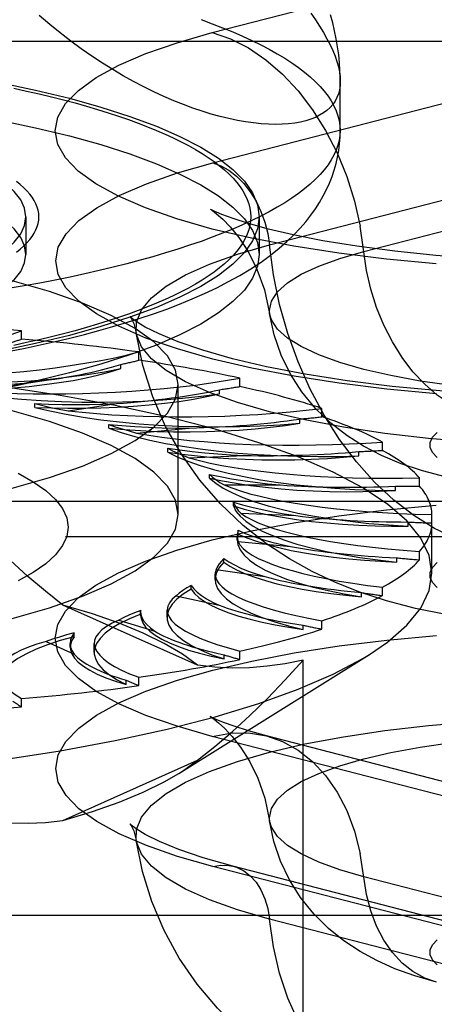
# Model space of a CAD drawing. Header units: inches. Extents: x 0 to 253, y 0 to 164.
# Tile 89 of 97: x 112.778 to 113.097, y 119.154 to 119.914. Entities that reach past the tile are written whole.
import ezdxf

# ---------------------------------------------------------------- set-up
doc = ezdxf.new("R2010")
doc.units = ezdxf.units.IN
doc.header["$LTSCALE"] = 13.939812
doc.header["$MEASUREMENT"] = 0
doc.linetypes.add('HIDDEN', pattern=[0.2, 0.1, -0.1])
doc.layers.get('0').update_dxf_attribs({"linetype": 'CONTINUOUS'})
doc.layers.add('DEFAULT_2', color=8, linetype='HIDDEN')

msp = doc.modelspace()

# ---------------------------------------------------------------- linework, layer by layer
at = {"color": 7, "linetype": 'Continuous'}
msp.add_line((113.02483, 119.82891), (113.02483, 119.86698), dxfattribs=at)
for points in [[(113.02483, 119.8669), (113.02467, 119.8635), (113.02418, 119.86026), (113.02338, 119.85719), (113.02226, 119.85428), (113.02082, 119.85155), (113.01906, 119.849), (113.01699, 119.84663), (113.01461, 119.84444), (113.01193, 119.84244), (113.00894, 119.84063), (113.00566, 119.83902), (113.00208, 119.83761), (112.99822, 119.83641), (112.99408, 119.83542), (112.98967, 119.83464), (112.98499, 119.83409), (112.98005, 119.83376), (112.97486, 119.83365), (112.96943, 119.83378), (112.96377, 119.83415), (112.95788, 119.83477), (112.95177, 119.83563), (112.94546, 119.83674), (112.93894, 119.83811), (112.93224, 119.83974), (112.92536, 119.84163), (112.91832, 119.8438), (112.91112, 119.84623), (112.90379, 119.84894), (112.89632, 119.85193), (112.88873, 119.8552), (112.88103, 119.85876), (112.87322, 119.86262), (112.86533, 119.86677), (112.85737, 119.87121), (112.84934, 119.87595), (112.84127, 119.881), (112.83316, 119.88635), (112.82502, 119.89201), (112.81688, 119.89798), (112.80875, 119.90425), (112.80064, 119.91083), (112.79257, 119.91771)], [(113.02483, 119.8669), (113.02481, 119.86929), (113.02462, 119.87527), (113.02423, 119.88129), (113.02362, 119.88734), (113.0228, 119.89344), (113.02177, 119.89958), (113.02051, 119.90576), (113.01904, 119.91194), (113.01737, 119.91808)], [(113.02483, 119.82891), (113.02463, 119.82509), (113.02406, 119.82129), (113.02309, 119.81748), (113.02174, 119.81369), (113.02001, 119.8099), (113.0179, 119.80613), (113.01541, 119.80237), (113.01253, 119.79864), (113.00928, 119.79492), (113.00566, 119.79123), (113.00166, 119.78756), (112.9973, 119.78392), (112.99256, 119.78031), (112.98747, 119.77673), (112.98201, 119.77319), (112.9762, 119.76969), (112.97003, 119.76623), (112.96352, 119.76281), (112.95666, 119.75944), (112.94947, 119.75611), (112.94194, 119.75284), (112.93408, 119.74961), (112.9259, 119.74644), (112.9174, 119.74333), (112.90859, 119.74028), (112.89947, 119.73729), (112.89005, 119.73436), (112.88035, 119.73149), (112.87035, 119.72869), (112.86007, 119.72596), (112.84953, 119.7233), (112.83871, 119.72071), (112.82764, 119.7182), (112.81632, 119.71576), (112.80475, 119.7134), (112.79296, 119.71112), (112.78093, 119.70892), (112.76869, 119.70681)], [(112.95586, 119.72216), (112.96375, 119.72738), (112.97105, 119.73265), (112.97772, 119.73795), (112.98372, 119.74319), (112.98914, 119.74837), (112.99398, 119.75348), (112.99833, 119.75852), (113.00224, 119.76351), (113.00576, 119.76848), (113.00893, 119.77344), (113.01177, 119.7784), (113.01429, 119.78335), (113.01652, 119.78831), (113.01848, 119.7933), (113.02017, 119.79831), (113.02159, 119.80336), (113.02276, 119.80843), (113.02366, 119.81351), (113.02431, 119.81861), (113.0247, 119.82375), (113.02483, 119.82891)], [(112.75767, 119.65638), (112.76974, 119.65863), (112.78164, 119.66099), (112.79337, 119.66346), (112.80492, 119.66603), (112.8163, 119.66871), (112.8275, 119.67151), (112.83852, 119.67443), (112.84936, 119.67748), (112.86001, 119.68066), (112.87049, 119.68398), (112.88079, 119.68744), (112.89092, 119.69108), (112.90087, 119.69489), (112.91063, 119.69889), (112.92021, 119.70311), (112.92956, 119.70754), (112.93868, 119.71221), (112.94747, 119.71708), (112.95586, 119.72216)], [(112.96128, 119.72574), (112.96105, 119.72405), (112.95724, 119.71486), (112.9509, 119.70577), (112.94207, 119.69682), (112.9308, 119.68806), (112.91714, 119.67952), (112.90116, 119.67126), (112.88295, 119.66331), (112.86259, 119.65573), (112.8402, 119.64853), (112.81588, 119.64177), (112.78976, 119.63548)], [(112.78976, 119.63548), (112.76196, 119.62968), (112.73265, 119.62441), (112.70195, 119.6197), (112.67003, 119.61556), (112.63706, 119.61203), (112.60319, 119.60911)]]:
    msp.add_lwpolyline(points, dxfattribs=at)
at = {"layer": 'DEFAULT_2', "color": 8, "linetype": 'HIDDEN'}
for p, q in [((112.92611, 119.90443), (113.15906, 119.96473)), ((114.07833, 119.89753), (109.89983, 119.89753)), ((112.92642, 119.8039), (113.15937, 119.86419)), ((112.97019, 119.74059), (113.20314, 119.80088)), ((113.04303, 119.73551), (113.27598, 119.79581)), ((112.78233, 119.76226), (112.78233, 119.73328)), ((112.96233, 119.76226), (112.96233, 119.73328)), ((112.78233, 119.73328), (112.78131, 119.73986)), ((112.96233, 119.73328), (112.96128, 119.72574)), ((112.77896, 119.66788), (112.77896, 119.67431)), ((112.86938, 119.65149), (112.86938, 119.65792)), ((112.85556, 119.64513), (112.85556, 119.64835)), ((112.94743, 119.63129), (112.94743, 119.63772)), ((112.75115, 119.62706), (112.78423, 119.63424)), ((112.89983, 119.53237), (112.89983, 119.63282)), ((112.93169, 119.6256), (112.93169, 119.62881)), ((112.78923, 119.6152), (112.78923, 119.61812)), ((112.81478, 119.61254), (112.85219, 119.61813)), ((113.01075, 119.60788), (113.01075, 119.61432)), ((112.99357, 119.60294), (112.99357, 119.60616)), ((112.84629, 119.5991), (112.84629, 119.60202)), ((112.86771, 119.59538), (112.90829, 119.5992)), ((112.89168, 119.58068), (112.89168, 119.58361)), ((113.0574, 119.58199), (113.0574, 119.58842)), ((112.90832, 119.5761), (112.95085, 119.57804)), ((113.0393, 119.57785), (113.0393, 119.58106)), ((112.92403, 119.56051), (112.92403, 119.56343)), ((113.08597, 119.5544), (113.08597, 119.56083)), ((112.93538, 119.55529), (112.97856, 119.55529)), ((113.0675, 119.55108), (113.0675, 119.55429)), ((114.07833, 119.54242), (110.02483, 119.54242)), ((112.94235, 119.53918), (112.94235, 119.54211)), ((112.94806, 119.53358), (112.99059, 119.53164)), ((113.09559, 119.48723), (113.09559, 119.53237)), ((113.07731, 119.52345), (113.07731, 119.52666)), ((110.02483, 119.51551), (114.07833, 119.51551)), ((112.94608, 119.51736), (112.94533, 119.51287)), ((112.94533, 119.51288), (112.94533, 119.51581)), ((112.94608, 119.51736), (112.94608, 119.52028)), ((112.94598, 119.51163), (112.98657, 119.50781)), ((112.93512, 119.4957), (112.93512, 119.49862)), ((113.06844, 119.4958), (113.06844, 119.49901)), ((113.08597, 119.49747), (113.08597, 119.50391)), ((112.92836, 119.48242), (112.92836, 119.48629)), ((112.92921, 119.4901), (112.96662, 119.48452)), ((112.90978, 119.47486), (112.90978, 119.47779)), ((113.0574, 119.46988), (113.0574, 119.47631)), ((112.89826, 119.46966), (112.93134, 119.46248)), ((113.04115, 119.46897), (113.04115, 119.47218)), ((112.91473, 119.41605), (112.81088, 119.46261)), ((112.87086, 119.4584), (112.87083, 119.45764)), ((112.87083, 119.45472), (112.87083, 119.45764)), ((112.87086, 119.45548), (112.87083, 119.45471)), ((112.87086, 119.45548), (112.87086, 119.4584)), ((112.89121, 119.45318), (112.89121, 119.45871)), ((112.85405, 119.45092), (112.88182, 119.44236)), ((112.99627, 119.44377), (112.99627, 119.44699)), ((113.01075, 119.44398), (113.01075, 119.45042)), ((112.81952, 119.43814), (112.81952, 119.44106)), ((112.79795, 119.43445), (112.81954, 119.42477)), ((112.81649, 119.43001), (112.81649, 119.43293)), ((112.83501, 119.42606), (112.83501, 119.43302)), ((112.9002, 119.33254), (113.04739, 119.42451)), ((112.93517, 119.42097), (112.93517, 119.42419)), ((112.94743, 119.42058), (112.94743, 119.42701)), ((112.9963, 119.02889), (112.9963, 119.42008)), ((112.8597, 119.40127), (112.8597, 119.40448)), ((112.86938, 119.40038), (112.86938, 119.40681)), ((112.77896, 119.38399), (112.77896, 119.39042)), ((113.15906, 119.30092), (112.92611, 119.36121)), ((113.20091, 119.30128), (112.96796, 119.36158)), ((112.81088, 119.29636), (112.91473, 119.34292)), ((113.15937, 119.20054), (112.92642, 119.26084)), ((113.17503, 119.20068), (112.94208, 119.26097)), ((113.27598, 119.19252), (113.04303, 119.25281)), ((109.89983, 119.22311), (114.04533, 119.22311)), ((113.20314, 119.15989), (112.97019, 119.22018))]:
    msp.add_line(p, q, dxfattribs=at)
for points in [[(113.00208, 119.91957), (113.00566, 119.91438), (113.00894, 119.90934), (113.01193, 119.90444), (113.01461, 119.89968), (113.01699, 119.89506), (113.01906, 119.89059), (113.02082, 119.88626), (113.02226, 119.88208), (113.02338, 119.87806), (113.02418, 119.87418), (113.02467, 119.87046), (113.02483, 119.8669)], [(112.9174, 119.91448), (112.9259, 119.91137), (112.93408, 119.9082), (112.94194, 119.90497), (112.94947, 119.9017), (112.95666, 119.89837), (112.96352, 119.895), (112.97003, 119.89158), (112.9762, 119.88812), (112.98201, 119.88462), (112.98747, 119.88108), (112.99256, 119.8775), (112.9973, 119.87389), (113.00166, 119.87025), (113.00566, 119.86659), (113.00928, 119.86289), (113.01253, 119.85917), (113.01541, 119.85544), (113.0179, 119.85168), (113.02001, 119.84791), (113.02174, 119.84412), (113.02309, 119.84033), (113.02406, 119.83652), (113.02463, 119.83272), (113.02483, 119.82891)], [(113.09891, 119.72607), (113.0606, 119.72961), (113.02383, 119.73411), (112.98893, 119.73952), (112.95626, 119.74579), (112.92611, 119.75286), (112.89881, 119.76066), (112.87457, 119.76912), (112.85368, 119.77815), (112.83629, 119.78767), (112.82261, 119.79758), (112.81274, 119.80779), (112.80681, 119.81821), (112.80482, 119.82872), (112.80687, 119.83924), (112.81286, 119.84965), (112.82278, 119.85986), (112.83651, 119.86976), (112.85399, 119.87929), (112.87492, 119.88831), (112.89892, 119.89667), (112.92611, 119.90443)], [(112.92611, 119.90443), (112.94015, 119.89966), (112.95399, 119.89266), (112.96743, 119.88354), (112.98029, 119.87243), (112.99238, 119.85949), (113.00353, 119.84489), (113.01358, 119.82886), (113.02239, 119.8116), (113.02984, 119.79338), (113.03581, 119.77444), (113.04023, 119.75506)], [(112.46233, 119.89167), (112.49809, 119.89133), (112.53348, 119.89035), (112.56861, 119.88871), (112.60319, 119.88642), (112.63706, 119.88351), (112.67003, 119.87997), (112.70195, 119.87584), (112.73265, 119.87112), (112.76196, 119.86585), (112.78976, 119.86006), (112.81588, 119.85376), (112.8402, 119.847), (112.86259, 119.83981), (112.88295, 119.83222), (112.90116, 119.82428), (112.91714, 119.81602), (112.9308, 119.80748), (112.94207, 119.79872), (112.9509, 119.78976), (112.95724, 119.78067), (112.96105, 119.77149), (112.96233, 119.76226)], [(112.46233, 119.86269), (112.49809, 119.86236), (112.53348, 119.86137), (112.56861, 119.85973), (112.60319, 119.85745), (112.63706, 119.85453), (112.67003, 119.85099), (112.70195, 119.84686), (112.73265, 119.84215), (112.76196, 119.83688), (112.78976, 119.83108), (112.81588, 119.82478), (112.8402, 119.81802), (112.86259, 119.81083), (112.88295, 119.80324), (112.90116, 119.7953), (112.91714, 119.78704), (112.9308, 119.7785), (112.94207, 119.76974), (112.9509, 119.76079), (112.95724, 119.7517), (112.96105, 119.74251), (112.96233, 119.73328)], [(112.7729, 119.86152), (112.78283, 119.85938), (112.79254, 119.85718), (112.80203, 119.85491), (112.81128, 119.85257), (112.8203, 119.85018), (112.82907, 119.84772), (112.83759, 119.84521), (112.84585, 119.84264), (112.85385, 119.84001), (112.86158, 119.83733), (112.86903, 119.8346), (112.87621, 119.83182), (112.8831, 119.82899), (112.88971, 119.82612), (112.89602, 119.8232), (112.90204, 119.82024), (112.90775, 119.81724), (112.91316, 119.81421), (112.91826, 119.81114), (112.92305, 119.80803), (112.92752, 119.80489), (112.93167, 119.80173), (112.9355, 119.79853), (112.93901, 119.79531), (112.94219, 119.79207), (112.94504, 119.78881), (112.94756, 119.78553), (112.94975, 119.78224), (112.9516, 119.77893), (112.95312, 119.77561), (112.9543, 119.77228), (112.95515, 119.76894), (112.95566, 119.7656), (112.95583, 119.76226), (112.95566, 119.75891), (112.95515, 119.75557), (112.9543, 119.75224), (112.95312, 119.74891), (112.9516, 119.74558), (112.94975, 119.74228), (112.94756, 119.73898), (112.94504, 119.7357), (112.94219, 119.73244), (112.93901, 119.7292), (112.9355, 119.72598), (112.93167, 119.72279), (112.92752, 119.71962), (112.92305, 119.71648), (112.91826, 119.71338), (112.91316, 119.71031), (112.90775, 119.70727), (112.90204, 119.70427), (112.89602, 119.70131), (112.88971, 119.69839), (112.8831, 119.69552), (112.87621, 119.69269), (112.86903, 119.68991), (112.86158, 119.68718), (112.85385, 119.6845), (112.84585, 119.68188), (112.83759, 119.6793), (112.82907, 119.67679), (112.8203, 119.67434), (112.81128, 119.67194), (112.80203, 119.66961), (112.79254, 119.66734), (112.78283, 119.66513), (112.7729, 119.66299)], [(112.78233, 119.76226), (112.78131, 119.76884), (112.77828, 119.77538), (112.77324, 119.78184), (112.76625, 119.78818), (112.75732, 119.79435), (112.74653, 119.80032), (112.73398, 119.80603), (112.71963, 119.8115)], [(113.09903, 119.62572), (113.06076, 119.62926), (113.02403, 119.63376), (112.98917, 119.63916), (112.95654, 119.64542), (112.92642, 119.65248), (112.89914, 119.66028), (112.87493, 119.66872), (112.85406, 119.67775), (112.83669, 119.68725), (112.82303, 119.69716), (112.81316, 119.70736), (112.80724, 119.71776), (112.80526, 119.72827), (112.8073, 119.73877), (112.81328, 119.74917), (112.8232, 119.75937), (112.83691, 119.76926), (112.85437, 119.77878), (112.87528, 119.78779), (112.89925, 119.79615), (112.92642, 119.8039)], [(112.92642, 119.8039), (112.93272, 119.80165), (112.9389, 119.79821), (112.94482, 119.79365), (112.95036, 119.78807), (112.95542, 119.78158), (112.95988, 119.77431), (112.96366, 119.76641), (112.96667, 119.75804), (112.96886, 119.74937), (112.97019, 119.74059)], [(112.77495, 119.73491), (112.77794, 119.73732), (112.78066, 119.73975), (112.7831, 119.7422), (112.78525, 119.74467), (112.78712, 119.74715), (112.78871, 119.74965), (112.79001, 119.75216), (112.79102, 119.75467), (112.79175, 119.7572), (112.79218, 119.75973), (112.79233, 119.76226), (112.79218, 119.76479), (112.79175, 119.76732), (112.79102, 119.76984), (112.79001, 119.77236), (112.78871, 119.77486), (112.78712, 119.77736), (112.78525, 119.77985), (112.7831, 119.78231), (112.78066, 119.78476), (112.77794, 119.7872), (112.77495, 119.78961)], [(112.78131, 119.73986), (112.77828, 119.74641), (112.77324, 119.75287), (112.76625, 119.7592), (112.75732, 119.76537), (112.74653, 119.77134), (112.73398, 119.77705), (112.71963, 119.78252)], [(112.92932, 119.76582), (112.92797, 119.76643), (112.9251, 119.76782), (112.92464, 119.76807), (112.92621, 119.76703), (112.92945, 119.7646), (112.93413, 119.7605), (112.93996, 119.7545), (112.94663, 119.74628), (112.95375, 119.73543), (112.96056, 119.72196), (112.96633, 119.70597), (112.97035, 119.68754)], [(113.4699, 119.75322), (113.45053, 119.74861), (113.42784, 119.74408), (113.4018, 119.73976), (113.37287, 119.73587), (113.34154, 119.73257), (113.30827, 119.72999), (113.27362, 119.72821), (113.2381, 119.72729), (113.20228, 119.72725), (113.1667, 119.72811), (113.13191, 119.72984), (113.09848, 119.73238), (113.06689, 119.73564), (113.03774, 119.73951), (113.0114, 119.74383), (112.98848, 119.74837), (112.96945, 119.75284), (112.95406, 119.75708), (112.94218, 119.76087), (112.93357, 119.76405), (112.92932, 119.76582)], [(112.96233, 119.76226), (112.96105, 119.75302), (112.95724, 119.74384), (112.9509, 119.73475), (112.94207, 119.7258), (112.9308, 119.71703), (112.91714, 119.7085), (112.90116, 119.70024), (112.88295, 119.69229), (112.86259, 119.68471), (112.8402, 119.67751), (112.81588, 119.67075), (112.78976, 119.66446), (112.76196, 119.65866), (112.73265, 119.65339), (112.70195, 119.64868), (112.67003, 119.64454), (112.63706, 119.64101), (112.60319, 119.63809)], [(112.75732, 119.73016), (112.76625, 119.73633), (112.77324, 119.74267), (112.77828, 119.74913), (112.78131, 119.75567), (112.78233, 119.76226)], [(113.13054, 119.60908), (113.12003, 119.61265), (113.10968, 119.61789), (113.09961, 119.62471), (113.08999, 119.63303), (113.08094, 119.64272), (113.0726, 119.65364), (113.06507, 119.66564), (113.05848, 119.67856), (113.0529, 119.6922), (113.04843, 119.70637), (113.04513, 119.72088), (113.04023, 119.75506)], [(112.89983, 119.63282), (112.8977, 119.64392), (112.89142, 119.65491), (112.88097, 119.66569), (112.86652, 119.67616), (112.84815, 119.6862), (112.82609, 119.69573), (112.80051, 119.70465), (112.77169, 119.71289), (112.73986, 119.72035), (112.70539, 119.72697), (112.66856, 119.73268), (112.62975, 119.73744), (112.58932, 119.74118), (112.54768, 119.74388), (112.50541, 119.7455), (112.46233, 119.74606)], [(112.8674, 119.67278), (112.86763, 119.68097), (112.87148, 119.69045), (112.87914, 119.69977), (112.89052, 119.70884), (112.90549, 119.71754), (112.9239, 119.7258), (112.94555, 119.73351), (112.97019, 119.74059)], [(112.97035, 119.68754), (112.97017, 119.68999), (112.97173, 119.69719), (112.97641, 119.70431), (112.98413, 119.71125), (112.9948, 119.71792), (113.0083, 119.72424), (113.02444, 119.73013), (113.04303, 119.73551)], [(113.13054, 119.50862), (113.11402, 119.51405), (113.09766, 119.52174), (113.08165, 119.5316), (113.06615, 119.54353), (113.05132, 119.5574), (113.03732, 119.57308), (113.02429, 119.59039), (113.01238, 119.60916), (113.00169, 119.62919), (112.99236, 119.65027), (112.98446, 119.67219), (112.97809, 119.6947), (112.97332, 119.71758), (112.97019, 119.74059)], [(112.71963, 119.68404), (112.73398, 119.68951), (112.74653, 119.69522), (112.75732, 119.70119), (112.76625, 119.70736), (112.77324, 119.71369), (112.77828, 119.72015), (112.78131, 119.72669), (112.78233, 119.73328)], [(112.87095, 119.67918), (112.86736, 119.68148), (112.86358, 119.68433), (112.86249, 119.68536), (112.8634, 119.68411), (112.8655, 119.67996), (112.8674, 119.67278)], [(113.39483, 119.64446), (113.37403, 119.63965), (113.35128, 119.63547), (113.32686, 119.63198), (113.30109, 119.62921), (113.27429, 119.62722), (113.24678, 119.62601), (113.21893, 119.6256), (113.19108, 119.62601), (113.16358, 119.62722), (113.13677, 119.62921), (113.111, 119.63198), (113.08658, 119.63547), (113.06383, 119.63965), (113.04303, 119.64446), (113.02444, 119.64984), (113.0083, 119.65573), (112.9948, 119.66205), (112.98413, 119.66872), (112.97641, 119.67566), (112.97173, 119.68278), (112.97035, 119.68754)], [(113.33864, 119.56305), (113.3141, 119.55766), (113.28973, 119.55389), (113.26611, 119.55145), (113.24281, 119.55006), (113.21969, 119.54959), (113.1966, 119.55), (113.17307, 119.55135), (113.14998, 119.55366), (113.12752, 119.55698), (113.10671, 119.56121), (113.08834, 119.56609), (113.07176, 119.57167), (113.05674, 119.57798), (113.04284, 119.58518), (113.02988, 119.59341), (113.0176, 119.60295), (113.00577, 119.61435), (112.99516, 119.62721), (112.98634, 119.6409), (112.97919, 119.65557), (112.9738, 119.6712), (112.97035, 119.68754)], [(113.49578, 119.65262), (113.46928, 119.64639), (113.43974, 119.64067), (113.40732, 119.63558), (113.37249, 119.63125), (113.33576, 119.6278), (113.29756, 119.62529), (113.2584, 119.62376), (113.21874, 119.62325), (113.17908, 119.62377), (113.13991, 119.62531), (113.1017, 119.62783), (113.06496, 119.6313), (113.03011, 119.63564), (112.99767, 119.64075), (112.968, 119.64651), (112.94162, 119.65274), (112.91877, 119.65925), (112.89989, 119.66572), (112.88514, 119.67182), (112.87437, 119.6772), (112.87095, 119.67918)], [(113.46768, 119.61183), (113.44031, 119.60545), (113.41052, 119.59985), (113.37863, 119.59508), (113.345, 119.59121), (113.30998, 119.58826), (113.27396, 119.58628), (113.23734, 119.58528), (113.20052, 119.58528), (113.1639, 119.58628), (113.12788, 119.58826), (113.09286, 119.59121), (113.05923, 119.59508), (113.02734, 119.59985), (112.99755, 119.60545), (112.97019, 119.61183), (112.94555, 119.61891), (112.9239, 119.62662), (112.90549, 119.63487), (112.89052, 119.64358), (112.87914, 119.65264), (112.87148, 119.66196), (112.86763, 119.67144), (112.8674, 119.67278)], [(113.10749, 119.45491), (113.08284, 119.45998), (113.06057, 119.46584), (113.04005, 119.47253), (113.02122, 119.47995), (113.00322, 119.4884), (112.9856, 119.4982), (112.968, 119.50979), (112.94982, 119.52408), (112.93233, 119.54064), (112.91643, 119.55894), (112.90223, 119.57899), (112.89009, 119.60047), (112.88011, 119.62336), (112.87247, 119.64756), (112.8674, 119.67278)], [(113.09559, 119.48723), (113.09342, 119.50077), (113.08695, 119.51421), (113.07621, 119.52747), (113.06128, 119.54045), (113.04225, 119.55307), (113.01926, 119.56524), (112.99247, 119.57688), (112.96206, 119.5879), (112.92823, 119.59824), (112.89122, 119.60782), (112.85128, 119.61657), (112.80869, 119.62445), (112.76373, 119.63138), (112.7167, 119.63733), (112.66795, 119.64225), (112.61778, 119.64612), (112.56656, 119.6489), (112.51462, 119.65057), (112.46233, 119.65113)], [(112.89983, 119.53237), (112.8977, 119.54346), (112.89142, 119.55446), (112.88097, 119.56524), (112.86652, 119.5757), (112.84815, 119.58574), (112.82609, 119.59528), (112.80051, 119.6042), (112.77169, 119.61243), (112.73986, 119.61989), (112.70539, 119.62652), (112.66856, 119.63223), (112.62975, 119.63698), (112.58932, 119.64072), (112.54768, 119.64342), (112.50541, 119.64505), (112.46233, 119.6456)], [(112.64735, 119.63856), (112.66197, 119.63698), (112.67693, 119.63571), (112.69228, 119.63475), (112.70787, 119.63411), (112.72361, 119.63379), (112.7394, 119.6338), (112.75513, 119.63413), (112.77072, 119.63479), (112.78604, 119.63576), (112.80103, 119.63705), (112.81556, 119.63865), (112.82956, 119.64053), (112.84288, 119.64269), (112.85556, 119.64513)], [(112.72224, 119.62848), (112.73508, 119.62856), (112.74778, 119.62888), (112.76038, 119.62947), (112.77276, 119.6303), (112.78485, 119.63138), (112.79658, 119.6327), (112.80788, 119.63426), (112.81867, 119.63604), (112.8289, 119.63803), (112.8385, 119.64021), (112.84737, 119.64258), (112.85556, 119.64513)], [(112.46233, 119.51959), (112.50541, 119.52014), (112.54768, 119.52177), (112.58932, 119.52447), (112.62975, 119.52821), (112.66856, 119.53296), (112.70539, 119.53867), (112.73986, 119.5453), (112.77169, 119.55275), (112.80051, 119.56099), (112.82609, 119.56991), (112.84815, 119.57945), (112.86652, 119.58949), (112.88097, 119.59995), (112.89142, 119.61073), (112.8977, 119.62172), (112.89983, 119.63282)], [(112.72224, 119.62848), (112.73557, 119.62627), (112.74945, 119.62435), (112.76392, 119.62271), (112.77885, 119.62138), (112.79414, 119.62036), (112.80969, 119.61966), (112.82541, 119.61928), (112.8412, 119.61922), (112.85695, 119.6195), (112.87257, 119.62009), (112.88796, 119.62101), (112.90301, 119.62224), (112.91757, 119.62377), (112.93169, 119.6256)], [(112.72226, 119.63141), (112.73285, 119.63145), (112.74336, 119.63166), (112.75379, 119.63205), (112.7641, 119.63261), (112.77424, 119.63334), (112.78423, 119.63424)], [(112.78923, 119.6152), (112.80192, 119.61469), (112.81465, 119.61444), (112.82745, 119.61445), (112.8402, 119.61471), (112.85284, 119.61524), (112.86528, 119.61601), (112.87744, 119.61704), (112.88927, 119.6183), (112.90067, 119.6198), (112.91159, 119.62152), (112.92192, 119.62345), (112.93169, 119.6256)], [(112.78923, 119.6152), (112.80087, 119.61242), (112.81325, 119.6099), (112.82641, 119.60764), (112.84022, 119.60565), (112.85459, 119.60396), (112.86944, 119.60257), (112.88466, 119.60149), (112.90017, 119.60073), (112.91587, 119.60029), (112.93165, 119.60018), (112.94741, 119.60039), (112.96306, 119.60092), (112.97843, 119.60177), (112.99357, 119.60294)], [(112.78925, 119.61812), (112.79971, 119.61768), (112.8102, 119.61742), (112.82073, 119.61734), (112.83127, 119.61743), (112.84174, 119.61769), (112.85219, 119.61813)], [(112.78925, 119.61812), (112.7953, 119.61662), (112.80157, 119.61519), (112.80806, 119.61383), (112.81478, 119.61254)], [(112.84629, 119.5991), (112.85845, 119.59803), (112.87082, 119.59721), (112.88343, 119.59665), (112.89616, 119.59633), (112.90896, 119.59628), (112.92173, 119.59648), (112.9344, 119.59695), (112.94689, 119.59766), (112.95913, 119.59862), (112.97104, 119.59983), (112.98251, 119.60127), (112.99357, 119.60294)], [(112.84629, 119.5991), (112.85589, 119.59584), (112.86639, 119.5928), (112.87783, 119.58998), (112.8901, 119.58741), (112.90312, 119.5851), (112.91681, 119.58306), (112.93108, 119.58132), (112.94584, 119.57987), (112.961, 119.57873), (112.97646, 119.57791), (112.99213, 119.57741), (113.0079, 119.57723), (113.0236, 119.57737), (113.0393, 119.57785)], [(112.84631, 119.60202), (112.85632, 119.60112), (112.86647, 119.60039), (112.87679, 119.59984), (112.88722, 119.59945), (112.89772, 119.59924), (112.90829, 119.5992)], [(112.84631, 119.60202), (112.85126, 119.60027), (112.85647, 119.59858), (112.86196, 119.59695), (112.86771, 119.59538)], [(113.09958, 119.57659), (113.09597, 119.58038), (113.09416, 119.58427), (113.09416, 119.58818), (113.096, 119.59206), (113.09962, 119.59585)], [(112.8917, 119.58361), (112.90095, 119.58227), (112.91046, 119.5811), (112.92025, 119.58008), (112.93026, 119.57923), (112.94046, 119.57855), (112.95085, 119.57804)], [(112.8917, 119.58361), (112.8954, 119.58166), (112.8994, 119.57976), (112.90371, 119.57791), (112.90832, 119.5761)], [(112.89168, 119.58068), (112.90294, 119.57908), (112.91457, 119.57772), (112.92661, 119.5766), (112.93894, 119.57572), (112.95151, 119.57509), (112.96422, 119.57472), (112.977, 119.5746), (112.98979, 119.57474), (113.00249, 119.57514), (113.01503, 119.5758), (113.02728, 119.5767), (113.0393, 119.57785)], [(112.89168, 119.58068), (112.89895, 119.57704), (112.90726, 119.57358), (112.91663, 119.57029), (112.92698, 119.5672), (112.93826, 119.56434), (112.95037, 119.56172), (112.96325, 119.55936), (112.97682, 119.55727), (112.99099, 119.55547), (113.00566, 119.55396), (113.02076, 119.55276), (113.03616, 119.55188), (113.05173, 119.55132), (113.0675, 119.55108)], [(112.77632, 119.56426), (112.78796, 119.55773), (112.79759, 119.55099), (112.80513, 119.54408), (112.81055, 119.53704), (112.81381, 119.52991), (112.8149, 119.52274), (112.81381, 119.51557), (112.81054, 119.50844), (112.80511, 119.5014), (112.79757, 119.49449), (112.78793, 119.48775), (112.77629, 119.48123)], [(112.92403, 119.56051), (112.93404, 119.55842), (112.94458, 119.55656), (112.95568, 119.55491), (112.96724, 119.55349), (112.97919, 119.55231), (112.99146, 119.55137), (113.00398, 119.55068), (113.01666, 119.55025), (113.02943, 119.55007), (113.04222, 119.55015), (113.05489, 119.55049), (113.0675, 119.55108)], [(112.92403, 119.56051), (112.92874, 119.55659), (112.9346, 119.55281), (112.94162, 119.54915), (112.94975, 119.54564), (112.95893, 119.54232), (112.9691, 119.53919), (112.98021, 119.53629), (112.99216, 119.53362), (113.00491, 119.53121), (113.01835, 119.52907), (113.03241, 119.52721), (113.04699, 119.52565), (113.06194, 119.52439), (113.07731, 119.52345)], [(112.92404, 119.56343), (112.93226, 119.5617), (112.94084, 119.56011), (112.9498, 119.55867), (112.95909, 119.55739), (112.96867, 119.55626), (112.97856, 119.55529)], [(112.92404, 119.56343), (112.92638, 119.56134), (112.92905, 119.55929), (112.93204, 119.55727), (112.93538, 119.55529)], [(112.81088, 119.46261), (112.79736, 119.47318), (112.7838, 119.48471), (112.77023, 119.49717), (112.75656, 119.5106), (112.74271, 119.52504), (112.7287, 119.54046)], [(112.92611, 119.36121), (112.89892, 119.36897), (112.87492, 119.37734), (112.85399, 119.38636), (112.83651, 119.39588), (112.82278, 119.40579), (112.81286, 119.41599), (112.80687, 119.42641), (112.80482, 119.43692), (112.80681, 119.44744), (112.81274, 119.45785), (112.82261, 119.46806), (112.83629, 119.47798), (112.85368, 119.4875), (112.87457, 119.49653), (112.89881, 119.50498), (112.92611, 119.51279), (112.95626, 119.51985), (112.98893, 119.52613), (113.02383, 119.53153), (113.0606, 119.53603), (113.09891, 119.53957)], [(112.94235, 119.53918), (112.95081, 119.53668), (112.95994, 119.53437), (112.96977, 119.53225), (112.9802, 119.53033), (112.99117, 119.52863), (113.00263, 119.52716), (113.01449, 119.52592), (113.02669, 119.52492), (113.03915, 119.52417), (113.05179, 119.52367), (113.0645, 119.52343), (113.07731, 119.52345)], [(112.94235, 119.53918), (112.94436, 119.53511), (112.94759, 119.53113), (112.95206, 119.52721), (112.95771, 119.52339), (112.96452, 119.5197), (112.97244, 119.51617), (112.98142, 119.51281), (112.99141, 119.50964), (113.00234, 119.5067), (113.01414, 119.50398), (113.02674, 119.50152), (113.04005, 119.49933), (113.05394, 119.49742), (113.06844, 119.4958)], [(112.94236, 119.5421), (112.94929, 119.54003), (112.95668, 119.53808), (112.96453, 119.53626), (112.97282, 119.53458), (112.9815, 119.53304), (112.99059, 119.53164)], [(112.94236, 119.5421), (112.94326, 119.53995), (112.94451, 119.53781), (112.94611, 119.53568), (112.94806, 119.53358)], [(112.46233, 119.41913), (112.50541, 119.41969), (112.54768, 119.42131), (112.58932, 119.42401), (112.62975, 119.42775), (112.66856, 119.43251), (112.70539, 119.43822), (112.73986, 119.44484), (112.77169, 119.4523), (112.80051, 119.46053), (112.82609, 119.46946), (112.84815, 119.47899), (112.86652, 119.48903), (112.88097, 119.4995), (112.89142, 119.51028), (112.8977, 119.52127), (112.89983, 119.53237)], [(112.94609, 119.52028), (112.94553, 119.51811), (112.94532, 119.51581)], [(112.94532, 119.51581), (112.94548, 119.51379), (112.94598, 119.51163)], [(112.94608, 119.51736), (112.95274, 119.51452), (112.96018, 119.51183), (112.96843, 119.5093), (112.97742, 119.50694), (112.98709, 119.50477), (112.99737, 119.50281), (113.00822, 119.50105), (113.01957, 119.49952), (113.03134, 119.49822), (113.04346, 119.49716), (113.05581, 119.49636), (113.06844, 119.4958)], [(112.94609, 119.52028), (112.95152, 119.51792), (112.95749, 119.51568), (112.96401, 119.51353), (112.97104, 119.5115), (112.97856, 119.50959), (112.98657, 119.50781)], [(112.94533, 119.51287), (112.94584, 119.50919), (112.94761, 119.50513), (112.95061, 119.50112), (112.95485, 119.49718), (112.96027, 119.49334), (112.96687, 119.48963), (112.97458, 119.48606), (112.98337, 119.48267), (112.99317, 119.47947), (113.00393, 119.47648), (113.01556, 119.47372), (113.02796, 119.47122), (113.04115, 119.46897)], [(112.93512, 119.49862), (112.93312, 119.49651), (112.93146, 119.49439), (112.93016, 119.49225), (112.92921, 119.4901)], [(112.93512, 119.49862), (112.93889, 119.49606), (112.94326, 119.49357), (112.94824, 119.49117), (112.95381, 119.48885), (112.95993, 119.48664), (112.96662, 119.48452)], [(112.93512, 119.4957), (112.93163, 119.4917), (112.9294, 119.48766), (112.92841, 119.48359), (112.92836, 119.48242)], [(112.93512, 119.4957), (112.93977, 119.4926), (112.9453, 119.48962), (112.95172, 119.48676), (112.95899, 119.48403), (112.96705, 119.48146), (112.97587, 119.47906), (112.98537, 119.47685), (112.99552, 119.47483), (113.00624, 119.47302), (113.01746, 119.47144), (113.02909, 119.47009), (113.04115, 119.46897)], [(113.09958, 119.47613), (113.09597, 119.47993), (113.09416, 119.48381), (113.09416, 119.48772), (113.096, 119.4916), (113.09962, 119.49539)], [(113.04739, 119.42451), (113.06128, 119.43402), (113.07621, 119.447), (113.08695, 119.46026), (113.09342, 119.4737), (113.09559, 119.48723)], [(112.90979, 119.47778), (112.9064, 119.4758), (112.90335, 119.47378), (112.90063, 119.47174), (112.89826, 119.46966)], [(112.90979, 119.47778), (112.91178, 119.47509), (112.91442, 119.47245), (112.91771, 119.46986), (112.92164, 119.46732), (112.92618, 119.46487), (112.93134, 119.46248)], [(112.92836, 119.48242), (112.92868, 119.4795), (112.93021, 119.47543), (112.93298, 119.47141), (112.93698, 119.46746), (112.94218, 119.4636), (112.94856, 119.45986), (112.95606, 119.45627), (112.96465, 119.45284), (112.97426, 119.4496), (112.98479, 119.44658), (112.99627, 119.44377)], [(112.90978, 119.47486), (112.90367, 119.47108), (112.89876, 119.46721), (112.89506, 119.46323), (112.89258, 119.4592), (112.89136, 119.45512), (112.89121, 119.45318)], [(112.90978, 119.47486), (112.91229, 119.4716), (112.91573, 119.46842), (112.92014, 119.46531), (112.92547, 119.4623), (112.93169, 119.45941), (112.93875, 119.45664), (112.94663, 119.45404), (112.95526, 119.45159), (112.96461, 119.44933), (112.9746, 119.44726), (112.98515, 119.44541), (112.99627, 119.44377)], [(112.91473, 119.41605), (112.90307, 119.42459), (112.8891, 119.43284), (112.87277, 119.44082), (112.85423, 119.44847), (112.83362, 119.45572), (112.81088, 119.46261)], [(112.87086, 119.45548), (112.8623, 119.45203), (112.85487, 119.44844), (112.84855, 119.44469), (112.8434, 119.44083), (112.83947, 119.43687), (112.83675, 119.43284), (112.83529, 119.42877), (112.83501, 119.42606)], [(112.87086, 119.4584), (112.86619, 119.4566), (112.86183, 119.45475), (112.85779, 119.45286), (112.85405, 119.45092)], [(112.87083, 119.45764), (112.87101, 119.45566), (112.87184, 119.45294), (112.87334, 119.45024), (112.87551, 119.44757), (112.87833, 119.44494), (112.88182, 119.44236)], [(112.87083, 119.45471), (112.87113, 119.45215), (112.8724, 119.44887), (112.87465, 119.44561), (112.87787, 119.4424), (112.88206, 119.43927), (112.88716, 119.43624), (112.89317, 119.43331), (112.90003, 119.43052), (112.90772, 119.42787), (112.91618, 119.42539), (112.92532, 119.42309), (112.93517, 119.42097)], [(112.89121, 119.45318), (112.89138, 119.45104), (112.89268, 119.44696), (112.89521, 119.44293), (112.89898, 119.43896), (112.90396, 119.43509), (112.91012, 119.43132), (112.9174, 119.4277), (112.92575, 119.42425), (112.93517, 119.42097)], [(112.81952, 119.43814), (112.80877, 119.43513), (112.79904, 119.43192), (112.79031, 119.42852), (112.78265, 119.42494), (112.77612, 119.42122), (112.77074, 119.41738), (112.76658, 119.41344), (112.76363, 119.40943), (112.76193, 119.40536), (112.76147, 119.40187)], [(112.81952, 119.44106), (112.81371, 119.43949), (112.80818, 119.43787), (112.80293, 119.43619), (112.79795, 119.43445)], [(112.92642, 119.26084), (112.89925, 119.26859), (112.87528, 119.27694), (112.85437, 119.28596), (112.83691, 119.29547), (112.8232, 119.30537), (112.81328, 119.31556), (112.8073, 119.32596), (112.80526, 119.33647), (112.80724, 119.34697), (112.81316, 119.35737), (112.82303, 119.36757), (112.83669, 119.37748), (112.85406, 119.38699), (112.87493, 119.39601), (112.89914, 119.40446), (112.92642, 119.41225), (112.95654, 119.41931), (112.98917, 119.42558), (113.02403, 119.43098), (113.06076, 119.43547), (113.09903, 119.43901)], [(112.81952, 119.44106), (112.81783, 119.43835), (112.81682, 119.43564), (112.81649, 119.43293)], [(112.81952, 119.43814), (112.81756, 119.43485), (112.8166, 119.43156), (112.81649, 119.43001)], [(112.81649, 119.43293), (112.81683, 119.43018), (112.81785, 119.42747), (112.81954, 119.42477)], [(112.46233, 119.32333), (112.51462, 119.32389), (112.56656, 119.32557), (112.61778, 119.32835), (112.66795, 119.33221), (112.7167, 119.33714), (112.76373, 119.34309), (112.80869, 119.35002), (112.85128, 119.35789), (112.89122, 119.36665), (112.92823, 119.37623), (112.96206, 119.38656), (112.99247, 119.39759), (113.01926, 119.40923), (113.04225, 119.4214), (113.04739, 119.42451)], [(112.81649, 119.43001), (112.81663, 119.42825), (112.81766, 119.42495), (112.81967, 119.42168), (112.82267, 119.41846), (112.82662, 119.41531), (112.83151, 119.41225), (112.8373, 119.4093), (112.84396, 119.40647), (112.85142, 119.4038), (112.8597, 119.40127)], [(112.83501, 119.42606), (112.83508, 119.42469), (112.83614, 119.42061), (112.83843, 119.41657), (112.84197, 119.41259), (112.84672, 119.40869), (112.85262, 119.40492), (112.8597, 119.40127)], [(112.91473, 119.34292), (112.92815, 119.35342), (112.94161, 119.36485), (112.95509, 119.37721), (112.96865, 119.39052), (112.9824, 119.40481), (112.9963, 119.42008)], [(112.9963, 119.42008), (112.98227, 119.41725), (112.96845, 119.41528), (112.95486, 119.41414), (112.94142, 119.41388), (112.92804, 119.41452), (112.91473, 119.41605)], [(112.8674, 119.28114), (112.86763, 119.28933), (112.87148, 119.2988), (112.87914, 119.30812), (112.89052, 119.31719), (112.90549, 119.32589), (112.9239, 119.33415), (112.94555, 119.34186), (112.97019, 119.34894), (112.99755, 119.35532), (113.02734, 119.36092), (113.05923, 119.36568), (113.09286, 119.36956), (113.12788, 119.3725), (113.1639, 119.37449), (113.20052, 119.37548), (113.23734, 119.37548), (113.27396, 119.37449), (113.30998, 119.3725), (113.345, 119.36956), (113.37863, 119.36568), (113.41052, 119.36092), (113.44031, 119.35532), (113.46768, 119.34894)], [(112.92513, 119.37616), (112.92456, 119.37647), (112.92522, 119.37606), (112.92746, 119.37449), (112.931, 119.37166), (112.93574, 119.3673), (112.94148, 119.36112), (112.94791, 119.35286), (112.95469, 119.34213), (112.96113, 119.32898), (112.96656, 119.31355), (112.97035, 119.29589)], [(112.96796, 119.36158), (112.95396, 119.36546), (112.94294, 119.36897), (112.93469, 119.37197), (112.92902, 119.37431), (112.92574, 119.37585), (112.92513, 119.37616)], [(112.92611, 119.36121), (112.94015, 119.3637), (112.95399, 119.36387), (112.96796, 119.36158)], [(112.97035, 119.29589), (112.97017, 119.29834), (112.97173, 119.30555), (112.97641, 119.31267), (112.98413, 119.3196), (112.9948, 119.32627), (113.0083, 119.33259), (113.02444, 119.33848), (113.04303, 119.34387), (113.06383, 119.34868), (113.08658, 119.35285), (113.111, 119.35635), (113.13677, 119.35911), (113.16358, 119.36111), (113.19108, 119.36232), (113.21893, 119.36272), (113.24678, 119.36232), (113.27429, 119.36111), (113.30109, 119.35911), (113.32686, 119.35635), (113.35128, 119.35285), (113.37403, 119.34868), (113.39483, 119.34387)], [(112.96796, 119.36158), (112.98029, 119.35726), (112.99238, 119.35057), (113.00353, 119.34175), (113.01358, 119.33091), (113.02239, 119.31822), (113.02984, 119.30385), (113.03581, 119.28801), (113.04023, 119.27091)], [(112.90017, 119.33252), (112.90307, 119.33438), (112.91473, 119.34292)], [(112.81088, 119.29636), (112.83362, 119.30325), (112.85423, 119.3105), (112.87277, 119.31815), (112.8891, 119.32613), (112.90017, 119.33252)], [(112.7287, 119.30053), (112.74284, 119.29765), (112.75677, 119.29564), (112.77045, 119.29447), (112.78399, 119.29419), (112.79748, 119.29482), (112.81088, 119.29636)], [(112.86737, 119.28983), (112.86358, 119.29269), (112.86249, 119.29371), (112.8634, 119.29246), (112.86551, 119.28831), (112.8674, 119.28114)], [(113.04303, 119.25281), (113.02444, 119.2582), (113.0083, 119.26408), (112.9948, 119.2704), (112.98413, 119.27707), (112.97641, 119.28401), (112.97173, 119.29113), (112.97035, 119.29589)], [(113.09922, 119.1714), (113.08237, 119.1763), (113.06706, 119.18186), (113.05313, 119.18806), (113.04008, 119.19515), (113.02763, 119.20337), (113.01575, 119.21293), (113.00437, 119.22422), (112.99418, 119.23693), (112.98566, 119.25048), (112.97878, 119.26493), (112.97364, 119.28013), (112.97035, 119.29589)], [(112.94208, 119.26097), (112.919, 119.26753), (112.90017, 119.27397), (112.8853, 119.2801), (112.87443, 119.28553), (112.86737, 119.28983)], [(113.07316, 119.07072), (113.05289, 119.07654), (113.03393, 119.08315), (113.01638, 119.09043), (112.99933, 119.09878), (112.98221, 119.10864), (112.96495, 119.12036), (112.9472, 119.13471), (112.93011, 119.15134), (112.91446, 119.16983), (112.90058, 119.18998), (112.8889, 119.21124), (112.87941, 119.23362), (112.87219, 119.25701), (112.8674, 119.28114)], [(112.97019, 119.22018), (112.94555, 119.22726), (112.9239, 119.23497), (112.90549, 119.24323), (112.89052, 119.25193), (112.87914, 119.261), (112.87148, 119.27032), (112.86763, 119.27979), (112.8674, 119.28114)], [(113.09922, 119.1714), (113.08999, 119.17464), (113.08094, 119.17964), (113.0726, 119.18624), (113.06507, 119.19435), (113.05848, 119.20385), (113.0529, 119.21461), (113.04843, 119.22647), (113.04513, 119.23926), (113.04023, 119.27091)], [(112.92642, 119.26084), (112.93272, 119.26185), (112.9389, 119.26161), (112.94208, 119.26097)], [(112.94208, 119.26097), (112.94482, 119.26012), (112.95036, 119.2574), (112.95542, 119.25353), (112.95988, 119.24857), (112.96366, 119.24262), (112.96667, 119.23581), (112.96886, 119.22828), (112.97019, 119.22018)], [(113.07316, 119.07072), (113.06615, 119.07279), (113.05132, 119.07899), (113.03732, 119.08742), (113.02429, 119.09799), (113.01238, 119.1106), (113.00169, 119.1251), (112.99236, 119.14134), (112.98446, 119.15917), (112.97809, 119.17839), (112.97332, 119.19879), (112.97019, 119.22018)], [(113.09962, 119.1849), (113.096, 119.1887), (113.09416, 119.19257), (113.09416, 119.19648), (113.09597, 119.20037), (113.09958, 119.20416)]]:
    msp.add_lwpolyline(points, dxfattribs=at)
for centre, major_axis, ratio, start_param, end_param in [((112.61814, 119.69274), (0.19813, 0.01059), 0.228952, -1.675983, -0.636132), ((112.46233, 119.53237), (0.63321, 0.03386), 0.228952, 1.034957, 1.20949), ((112.61814, 119.68628), (0.19813, 0.00933), 0.220754, -0.727569, -0.634291), ((112.46233, 119.53237), (0.63323, 0.02983), 0.220754, 0.862266, 1.036798), ((112.73111, 119.68312), (0.19813, 0.00933), 0.220754, -1.848675, -0.808824), ((112.73111, 119.67666), (0.19814, 0.00781), 0.213694, -0.900123, -0.806844), ((112.46233, 119.53237), (0.63324, 0.02495), 0.213694, 0.689712, 0.864245), ((112.72517, 119.66483), (0.16428, 0.00647), 0.213694, -1.21149, -0.662443), ((112.83591, 119.66858), (0.19814, 0.00781), 0.213694, -2.021228, -0.981377), ((112.82064, 119.65077), (0.16429, 0.00502), 0.207977, -1.383961, -0.834914), ((112.83591, 119.66212), (0.19814, 0.00606), 0.207977, -1.072594, -0.979315), ((112.46233, 119.53237), (0.63325, 0.01936), 0.207977, 0.517241, 0.691774), ((112.92935, 119.64954), (0.19814, 0.00606), 0.207977, -2.193699, -1.153848), ((112.90523, 119.63263), (0.16429, 0.00343), 0.203768, -1.556389, -1.007342), ((112.92935, 119.64308), (0.19814, 0.00414), 0.203768, -1.245022, -1.151744), ((112.46233, 119.53237), (0.63326, 0.01322), 0.203768, 0.344813, 0.519346), ((113.00861, 119.6266), (0.19814, 0.00414), 0.203768, -2.366128, -1.326277), ((113.07127, 119.60044), (0.19814, 0.0021), 0.201193, -2.538537, -1.498686), ((112.97635, 119.61096), (0.16429, 0.00174), 0.201193, -1.728799, -1.179752), ((113.00861, 119.62014), (0.19814, 0.0021), 0.201193, -1.417432, -1.324153), ((112.46233, 119.53237), (0.63326, 0.0067), 0.201193, 0.172403, 0.346936), ((113.11543, 119.57186), (0.19814, 0), 0.200326, -2.71094, -1.671089), ((113.03186, 119.58642), (0.16429, 0), 0.200326, -1.901202, -1.352155), ((113.07127, 119.59398), (0.19814, 0), 0.200326, -1.589835, -1.496556), ((112.46233, 119.53237), (0.63326, 0), 0.200326, 0, 0.174533), ((113.13974, 119.54173), (0.19814, -0.0021), 0.201193, -2.883343, -1.843492), ((113.07007, 119.55976), (0.16429, -0.00174), 0.201193, -2.073605, -1.524558), ((113.11543, 119.5654), (0.19814, -0.0021), 0.201193, -1.762238, -1.66896), ((112.46233, 119.53237), (0.63326, -0.0067), 0.201193, -0.172403, 0.00213), ((113.14347, 119.51097), (0.19814, -0.00414), 0.203768, -3.055753, -2.015902), ((113.0898, 119.53179), (0.16429, -0.00343), 0.203768, -2.246015, -1.696967), ((113.13974, 119.53527), (0.19814, -0.00414), 0.203768, -1.934647, -1.841369), ((112.46233, 119.53237), (0.63326, -0.01322), 0.203768, -0.344813, -0.17028), ((113.1265, 119.48051), (0.19814, -0.00606), 0.207977, 3.055004, 4.094855), ((113.09048, 119.50336), (0.16429, -0.00502), 0.207977, -2.418443, -1.869396), ((113.08935, 119.45127), (0.19814, -0.00781), 0.213694, 2.882533, 3.922384), ((112.46233, 119.53237), (0.63325, -0.01936), 0.207977, -0.517241, -0.342708), ((113.14347, 119.50451), (0.19814, -0.00606), 0.207977, -2.107076, -2.013797), ((113.07206, 119.47533), (0.16428, -0.00647), 0.213694, -2.590914, -2.041867), ((113.03315, 119.42414), (0.19813, -0.00933), 0.220754, 2.70998, 3.74983), ((113.1265, 119.47405), (0.19814, -0.00781), 0.213694, -2.279547, -2.186269), ((113.03512, 119.44855), (0.16428, -0.00774), 0.220754, -2.763468, -2.21442), ((112.46233, 119.53237), (0.63324, -0.02495), 0.213694, -0.689712, -0.515179), ((112.95961, 119.39996), (0.19813, -0.01059), 0.228952, 2.537288, 3.577139), ((112.98078, 119.42384), (0.16428, -0.00878), 0.228952, -2.936159, -2.387112), ((113.08935, 119.44481), (0.19813, -0.00933), 0.220754, -2.4521, -2.358822), ((112.46233, 119.53237), (0.63323, -0.02983), 0.220754, -0.862266, -0.687733), ((112.46233, 119.53237), (0.63321, -0.03386), 0.228952, -1.034957, -0.860424), ((113.03315, 119.41769), (0.19813, -0.01059), 0.228952, -2.624792, -2.531513), ((112.95961, 119.3935), (0.19812, -0.01155), 0.238051, -2.797693, -2.704414), ((112.46233, 119.53237), (0.6332, -0.0369), 0.238051, -1.207858, -1.033325)]:
    msp.add_ellipse(centre, major_axis=major_axis, ratio=ratio, start_param=start_param, end_param=end_param, dxfattribs=at)

doc.saveas('drawing.dxf')
